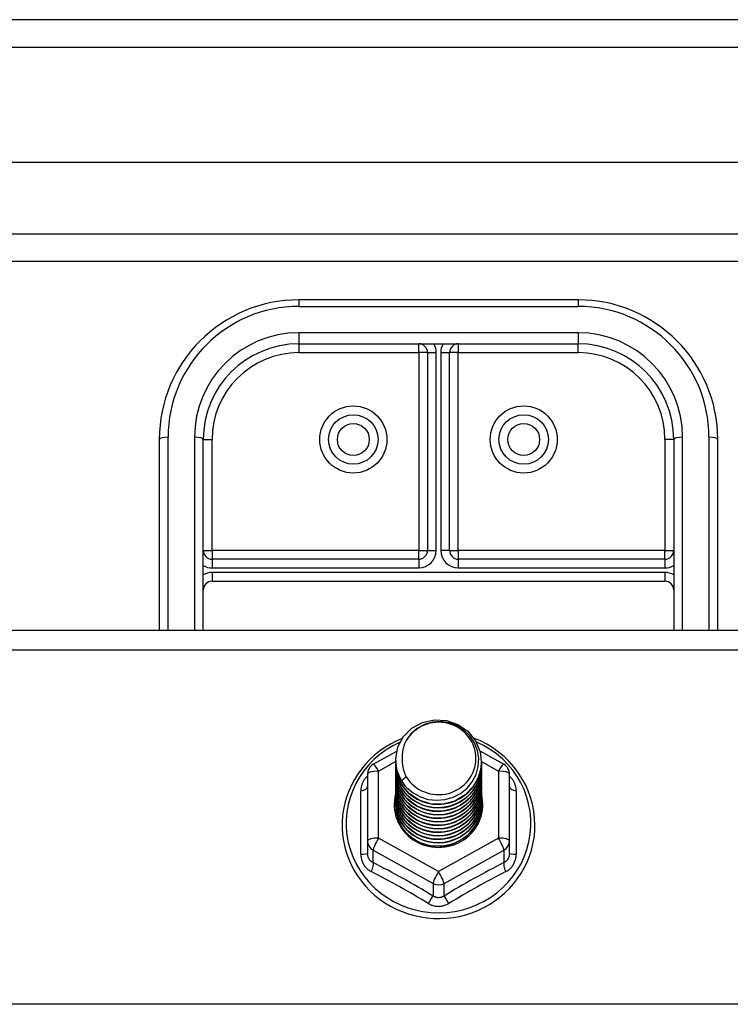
# Model space of a CAD drawing. Header units: inches. Extents: x 24 to 60, y 11.7 to 31.9.
# Tile 49 of 58: x 51 to 53.6, y 27.3 to 30.8. Entities that reach past the tile are written whole.
import ezdxf

# ---------------------------------------------------------------- set-up
doc = ezdxf.new("R2010")
doc.units = ezdxf.units.IN
doc.header["$MEASUREMENT"] = 0
doc.layers.add('Visible Edges(ANSI)', color=7, linetype='Continuous', lineweight=25)
doc.layers.add('Visible Tangent Edges(ANSI)', color=7, linetype='Continuous', lineweight=25)

msp = doc.modelspace()

# ---------------------------------------------------------------- linework, layer by layer
at = {"layer": 'Visible Edges(ANSI)'}
for p, q in [((59.9279, 30.8006), (24.1259, 30.8006)), ((59.3183, 30.2887), (24.7356, 30.2887)), ((59.1298, 29.9344), (24.9241, 29.9344)), ((53.0269, 29.7976), (52.0269, 29.7976)), ((52.0269, 29.6401), (53.0269, 29.6401)), ((52.4875, 29.6086), (52.4875, 28.9005)), ((52.5663, 28.9005), (52.5663, 29.6086)), ((51.5269, 29.2976), (51.5269, 28.6147)), ((51.6844, 28.6147), (51.6844, 29.2976)), ((53.3694, 29.2976), (53.3694, 28.6147)), ((53.5269, 28.6147), (53.5269, 29.2976)), ((52.456, 28.869), (51.7159, 28.869)), ((53.3379, 28.869), (52.5978, 28.869)), ((51.7159, 28.7902), (53.3379, 28.7902)), ((31.5269, 28.6147), (58.5269, 28.6147)), ((52.2932, 28.1346), (52.3771, 28.1815)), ((52.6752, 28.1823), (52.7607, 28.1346)), ((52.3734, 28.149), (52.3734, 28.1494)), ((52.3734, 28.1364), (52.3734, 28.1369)), ((52.6805, 28.1427), (52.6805, 28.1431)), ((52.273, 28.1002), (52.273, 27.8606)), ((52.3734, 28.1239), (52.3734, 28.1243)), ((52.3734, 28.1114), (52.3734, 28.1118)), ((52.3734, 28.0988), (52.3734, 28.0992)), ((52.6805, 28.1302), (52.6805, 28.1306)), ((52.6805, 28.1176), (52.6805, 28.118)), ((52.6805, 28.1051), (52.6805, 28.1055)), ((52.7809, 27.8606), (52.7809, 28.1002)), ((52.3734, 28.0863), (52.3734, 28.0867)), ((52.3734, 28.0738), (52.3734, 28.0742)), ((52.3734, 28.0612), (52.3734, 28.0616)), ((52.6805, 28.0926), (52.6805, 28.093)), ((52.6805, 28.08), (52.6805, 28.0804)), ((52.6805, 28.0675), (52.6805, 28.0679)), ((52.3734, 28.0487), (52.3734, 28.0491)), ((52.3734, 28.0361), (52.3734, 28.0365)), ((52.6805, 28.0549), (52.6805, 28.0554)), ((52.6805, 28.0424), (52.6805, 28.0428)), ((52.6805, 28.0299), (52.6805, 28.0303)), ((52.3734, 28.0236), (52.3734, 28.024)), ((52.3734, 28.0111), (52.3734, 28.0115)), ((52.3734, 27.9985), (52.3734, 27.9989)), ((52.6805, 28.0173), (52.6805, 28.0177)), ((52.6805, 28.0048), (52.6805, 28.0052)), ((52.6805, 27.9923), (52.6805, 27.9927)), ((52.273, 27.8606), (52.273, 27.8158)), ((52.7809, 27.8158), (52.7809, 27.8606)), ((52.5077, 27.8419), (52.5072, 27.8391))]:
    msp.add_line(p, q, dxfattribs=at)
at = {"layer": 'Visible Edges(ANSI)', "flags": 128}
for points in [[(52.3943, 28.0757), (52.3779, 28.1142), (52.3735, 28.1557), (52.3816, 28.1967), (52.4014, 28.2337), (52.4314, 28.2639), (52.4692, 28.2846), (52.5116, 28.2942), (52.5552, 28.2918), (52.5966, 28.2776), (52.6323, 28.2527), (52.6595, 28.2191), (52.6759, 28.1794), (52.6803, 28.1368), (52.6723, 28.0947), (52.6525, 28.0564), (52.6225, 28.0251), (52.5848, 28.0032), (52.5424, 27.9925), (52.4987, 27.9937), (52.4574, 28.0067), (52.4216, 28.0304), (52.3944, 28.0629), (52.3779, 28.1015), (52.3735, 28.1429)], [(52.4129, 28.051), (52.4356, 28.0322), (52.4618, 28.018), (52.4904, 28.0091), (52.5203, 28.0059), (52.5502, 28.0085), (52.5791, 28.0168), (52.6057, 28.0306), (52.6289, 28.0493), (52.6477, 28.0721), (52.6614, 28.0983), (52.6692, 28.1265), (52.6709, 28.1557), (52.6664, 28.1846), (52.6557, 28.212), (52.6394, 28.2366), (52.6181, 28.2573), (52.5929, 28.2732), (52.5647, 28.2835), (52.535, 28.2878), (52.5051, 28.2857), (52.4764, 28.2774), (52.4504, 28.2633), (52.4282, 28.2439), (52.4111, 28.2203)], [(52.3966, 28.2268), (52.3754, 28.2176), (52.3548, 28.207), (52.335, 28.1951), (52.3161, 28.1819), (52.2981, 28.1675), (52.2812, 28.1519), (52.2654, 28.1353), (52.2508, 28.1177), (52.2374, 28.0992), (52.2254, 28.0798), (52.2147, 28.0596), (52.2055, 28.0388), (52.1977, 28.0175), (52.1914, 27.9956), (52.1867, 27.9734), (52.1836, 27.951), (52.182, 27.9284), (52.1819, 27.9057), (52.1835, 27.8831), (52.1867, 27.8606), (52.1914, 27.8384), (52.1976, 27.8166), (52.2054, 27.7952), (52.2146, 27.7744), (52.2253, 27.7543), (52.2373, 27.7349), (52.2506, 27.7163), (52.2653, 27.6987), (52.2811, 27.6821), (52.298, 27.6665), (52.3159, 27.6521), (52.3348, 27.6389), (52.3546, 27.627), (52.3752, 27.6164), (52.3964, 27.6071), (52.4182, 27.5993), (52.4405, 27.5929), (52.4633, 27.588), (52.4862, 27.5846), (52.5094, 27.5827), (52.5327, 27.5823), (52.5559, 27.5835), (52.579, 27.5861), (52.6019, 27.5903), (52.6244, 27.5959), (52.6465, 27.603), (52.668, 27.6115), (52.6889, 27.6215), (52.7091, 27.6327), (52.7285, 27.6453), (52.7469, 27.6591), (52.7644, 27.6741), (52.7807, 27.6902), (52.796, 27.7073), (52.8099, 27.7254), (52.8227, 27.7444), (52.834, 27.7642), (52.844, 27.7847), (52.8525, 27.8058), (52.8595, 27.8274), (52.865, 27.8494), (52.8689, 27.8717), (52.8713, 27.8943), (52.8721, 27.9169)], [(52.4111, 28.2203), (52.4098, 28.2178), (52.4086, 28.2153), (52.4074, 28.2127), (52.4063, 28.2101), (52.4053, 28.2075), (52.4043, 28.2048), (52.4034, 28.2022), (52.4025, 28.1995), (52.4017, 28.1968), (52.4009, 28.1941), (52.4003, 28.1914), (52.3996, 28.1886), (52.3991, 28.1859), (52.3986, 28.1831), (52.3982, 28.1803), (52.3978, 28.1776), (52.3975, 28.1748), (52.3973, 28.172), (52.3971, 28.1692), (52.397, 28.1664), (52.3969, 28.1636), (52.397, 28.1608), (52.397, 28.158), (52.3972, 28.1551)], [(52.8721, 27.9169), (52.8711, 27.9419), (52.8682, 27.9668), (52.8634, 27.9914), (52.8567, 28.0156), (52.8482, 28.0392), (52.8379, 28.0621), (52.8258, 28.0842), (52.8121, 28.1054), (52.7968, 28.1255), (52.78, 28.1444), (52.7618, 28.1621), (52.7423, 28.1784), (52.7216, 28.1932), (52.6999, 28.2065), (52.6771, 28.2182), (52.6536, 28.2282)], [(52.3734, 28.149), (52.3734, 28.1445), (52.3737, 28.14), (52.374, 28.1356), (52.3745, 28.1311), (52.3752, 28.1267), (52.3759, 28.1223), (52.3769, 28.1179), (52.3779, 28.1135), (52.3791, 28.1092), (52.3805, 28.1049), (52.382, 28.1007), (52.3836, 28.0965), (52.3853, 28.0923), (52.3872, 28.0882), (52.3892, 28.0842), (52.3914, 28.0802), (52.3936, 28.0763), (52.396, 28.0724), (52.3986, 28.0687), (52.4012, 28.065), (52.4039, 28.0614), (52.4068, 28.0578), (52.4098, 28.0544), (52.4129, 28.051)], [(52.3734, 28.1364), (52.3747, 28.1173), (52.3786, 28.0985), (52.3851, 28.0804), (52.3939, 28.0633), (52.4051, 28.0474), (52.4183, 28.033), (52.4334, 28.0205), (52.4501, 28.01), (52.4682, 28.0016), (52.4872, 27.9956), (52.5069, 27.9921), (52.5269, 27.9911), (52.547, 27.9926), (52.5667, 27.9967), (52.5857, 28.0032), (52.6037, 28.012), (52.6204, 28.0231), (52.6355, 28.0362), (52.6487, 28.051), (52.6599, 28.0674), (52.6688, 28.0851), (52.6752, 28.1038), (52.6791, 28.1231), (52.6805, 28.1427)], [(52.6803, 28.1367), (52.6798, 28.1165), (52.6765, 28.0965), (52.6705, 28.0772), (52.6619, 28.0588), (52.6509, 28.0417), (52.6376, 28.0262), (52.6224, 28.0125), (52.6054, 28.0009), (52.587, 27.9916), (52.5676, 27.9848), (52.5474, 27.9806), (52.5268, 27.979), (52.5063, 27.9801), (52.4861, 27.9838), (52.4666, 27.9901), (52.4483, 27.9989), (52.4313, 28.0099), (52.4161, 28.0231), (52.4029, 28.0381), (52.3919, 28.0547), (52.3833, 28.0725), (52.3773, 28.0913), (52.374, 28.1107), (52.3735, 28.1304)], [(52.3972, 28.1551), (52.3971, 28.1523), (52.397, 28.1495), (52.397, 28.1467), (52.397, 28.1439), (52.3972, 28.1411), (52.3973, 28.1383), (52.3976, 28.1355), (52.3979, 28.1328), (52.3983, 28.13), (52.3987, 28.1272), (52.3992, 28.1245), (52.3998, 28.1217), (52.4004, 28.119), (52.4011, 28.1162), (52.4019, 28.1135), (52.4027, 28.1108), (52.4036, 28.1082), (52.4045, 28.1055), (52.4055, 28.1029), (52.4066, 28.1002), (52.4077, 28.0977), (52.4089, 28.0951), (52.4101, 28.0926), (52.4114, 28.09)], [(52.3734, 28.1239), (52.3747, 28.1048), (52.3786, 28.086), (52.3851, 28.0679), (52.3939, 28.0507), (52.4051, 28.0348), (52.4183, 28.0205), (52.4334, 28.0079), (52.4501, 27.9974), (52.4682, 27.9891), (52.4872, 27.9831), (52.5069, 27.9796), (52.5269, 27.9786), (52.547, 27.9801), (52.5667, 27.9841), (52.5857, 27.9907), (52.6037, 27.9995), (52.6204, 28.0106), (52.6355, 28.0236), (52.6487, 28.0385), (52.6599, 28.0549), (52.6688, 28.0726), (52.6752, 28.0912), (52.6791, 28.1105), (52.6805, 28.1302)], [(52.3734, 28.1114), (52.3747, 28.0923), (52.3786, 28.0735), (52.3851, 28.0553), (52.3939, 28.0382), (52.4051, 28.0223), (52.4183, 28.0079), (52.4334, 27.9954), (52.4501, 27.9849), (52.4682, 27.9765), (52.4872, 27.9706), (52.5069, 27.967), (52.5269, 27.966), (52.547, 27.9676), (52.5667, 27.9716), (52.5857, 27.9781), (52.6037, 27.987), (52.6204, 27.998), (52.6355, 28.0111), (52.6487, 28.0259), (52.6599, 28.0424), (52.6688, 28.06), (52.6752, 28.0787), (52.6791, 28.098), (52.6805, 28.1176)], [(52.3734, 28.0988), (52.3747, 28.0797), (52.3786, 28.0609), (52.3851, 28.0428), (52.3939, 28.0256), (52.4051, 28.0097), (52.4183, 27.9954), (52.4334, 27.9829), (52.4501, 27.9723), (52.4682, 27.964), (52.4872, 27.958), (52.5069, 27.9545), (52.5269, 27.9535), (52.547, 27.955), (52.5667, 27.9591), (52.5857, 27.9656), (52.6037, 27.9744), (52.6204, 27.9855), (52.6355, 27.9985), (52.6487, 28.0134), (52.6599, 28.0298), (52.6688, 28.0475), (52.6752, 28.0661), (52.6791, 28.0855), (52.6805, 28.1051)], [(52.6803, 28.1241), (52.6798, 28.1039), (52.6765, 28.084), (52.6705, 28.0647), (52.6619, 28.0463), (52.6509, 28.0292), (52.6376, 28.0136), (52.6224, 28), (52.6054, 27.9884), (52.587, 27.9791), (52.5676, 27.9723), (52.5474, 27.968), (52.5268, 27.9664), (52.5063, 27.9675), (52.4861, 27.9712), (52.4666, 27.9776), (52.4483, 27.9863), (52.4313, 27.9974), (52.4161, 28.0105), (52.4029, 28.0255), (52.3919, 28.0421), (52.3833, 28.06), (52.3773, 28.0788), (52.374, 28.0982), (52.3735, 28.1178)], [(52.6803, 28.1116), (52.6798, 28.0914), (52.6765, 28.0715), (52.6705, 28.0521), (52.6619, 28.0337), (52.6509, 28.0166), (52.6376, 28.0011), (52.6224, 27.9874), (52.6054, 27.9758), (52.587, 27.9666), (52.5676, 27.9597), (52.5474, 27.9555), (52.5268, 27.9539), (52.5063, 27.955), (52.4861, 27.9587), (52.4666, 27.965), (52.4483, 27.9738), (52.4313, 27.9848), (52.4161, 27.998), (52.4029, 28.013), (52.3919, 28.0296), (52.3833, 28.0474), (52.3773, 28.0663), (52.374, 28.0857), (52.3735, 28.1053)], [(52.6803, 28.099), (52.6798, 28.0788), (52.6765, 28.0589), (52.6705, 28.0396), (52.6619, 28.0212), (52.6509, 28.0041), (52.6376, 27.9886), (52.6224, 27.9749), (52.6054, 27.9633), (52.587, 27.954), (52.5676, 27.9472), (52.5474, 27.943), (52.5268, 27.9414), (52.5063, 27.9424), (52.4861, 27.9462), (52.4666, 27.9525), (52.4483, 27.9612), (52.4313, 27.9723), (52.4161, 27.9855), (52.4029, 28.0005), (52.3919, 28.0171), (52.3833, 28.0349), (52.3773, 28.0537), (52.374, 28.0731), (52.3735, 28.0928)], [(52.3734, 28.0863), (52.3747, 28.0672), (52.3786, 28.0484), (52.3851, 28.0303), (52.3939, 28.0131), (52.4051, 27.9972), (52.4183, 27.9829), (52.4334, 27.9703), (52.4501, 27.9598), (52.4682, 27.9515), (52.4872, 27.9455), (52.5069, 27.942), (52.5269, 27.941), (52.547, 27.9425), (52.5667, 27.9465), (52.5857, 27.953), (52.6037, 27.9619), (52.6204, 27.9729), (52.6355, 27.986), (52.6487, 28.0009), (52.6599, 28.0173), (52.6688, 28.035), (52.6752, 28.0536), (52.6791, 28.0729), (52.6805, 28.0926)], [(52.3734, 28.0738), (52.3747, 28.0546), (52.3786, 28.0358), (52.3851, 28.0177), (52.3939, 28.0006), (52.4051, 27.9847), (52.4183, 27.9703), (52.4334, 27.9578), (52.4501, 27.9473), (52.4682, 27.9389), (52.4872, 27.9329), (52.5069, 27.9294), (52.5269, 27.9284), (52.547, 27.9299), (52.5667, 27.934), (52.5857, 27.9405), (52.6037, 27.9493), (52.6204, 27.9604), (52.6355, 27.9735), (52.6487, 27.9883), (52.6599, 28.0047), (52.6688, 28.0224), (52.6752, 28.0411), (52.6791, 28.0604), (52.6805, 28.08)], [(52.3734, 28.0612), (52.3747, 28.0421), (52.3786, 28.0233), (52.3851, 28.0052), (52.3939, 27.988), (52.4051, 27.9721), (52.4183, 27.9578), (52.4334, 27.9452), (52.4501, 27.9347), (52.4682, 27.9264), (52.4872, 27.9204), (52.5069, 27.9169), (52.5269, 27.9159), (52.547, 27.9174), (52.5667, 27.9215), (52.5857, 27.928), (52.6037, 27.9368), (52.6204, 27.9479), (52.6355, 27.9609), (52.6487, 27.9758), (52.6599, 27.9922), (52.6688, 28.0099), (52.6752, 28.0285), (52.6791, 28.0478), (52.6805, 28.0675)], [(52.6803, 28.0865), (52.6798, 28.0663), (52.6765, 28.0464), (52.6705, 28.027), (52.6619, 28.0087), (52.6509, 27.9916), (52.6376, 27.976), (52.6224, 27.9623), (52.6054, 27.9508), (52.587, 27.9415), (52.5676, 27.9347), (52.5474, 27.9304), (52.5268, 27.9288), (52.5063, 27.9299), (52.4861, 27.9336), (52.4666, 27.9399), (52.4483, 27.9487), (52.4313, 27.9598), (52.4161, 27.9729), (52.4029, 27.9879), (52.3919, 28.0045), (52.3833, 28.0224), (52.3773, 28.0412), (52.374, 28.0606), (52.3735, 28.0802)], [(52.6803, 28.074), (52.6798, 28.0538), (52.6765, 28.0338), (52.6705, 28.0145), (52.6619, 27.9961), (52.6509, 27.979), (52.6376, 27.9635), (52.6224, 27.9498), (52.6054, 27.9382), (52.587, 27.9289), (52.5676, 27.9221), (52.5474, 27.9179), (52.5268, 27.9163), (52.5063, 27.9174), (52.4861, 27.9211), (52.4666, 27.9274), (52.4483, 27.9362), (52.4313, 27.9472), (52.4161, 27.9604), (52.4029, 27.9754), (52.3919, 27.992), (52.3833, 28.0098), (52.3773, 28.0286), (52.374, 28.048), (52.3735, 28.0677)], [(52.6803, 28.0614), (52.6798, 28.0412), (52.6765, 28.0213), (52.6705, 28.002), (52.6619, 27.9836), (52.6509, 27.9665), (52.6376, 27.9509), (52.6224, 27.9373), (52.6054, 27.9257), (52.587, 27.9164), (52.5676, 27.9096), (52.5474, 27.9053), (52.5268, 27.9037), (52.5063, 27.9048), (52.4861, 27.9086), (52.4666, 27.9149), (52.4483, 27.9236), (52.4313, 27.9347), (52.4161, 27.9478), (52.4029, 27.9629), (52.3919, 27.9794), (52.3833, 27.9973), (52.3773, 28.0161), (52.374, 28.0355), (52.3735, 28.0552)], [(52.4114, 28.09), (52.4107, 28.0894), (52.41, 28.0888), (52.4093, 28.0882), (52.4086, 28.0876), (52.4078, 28.087), (52.4071, 28.0864), (52.4064, 28.0858), (52.4057, 28.0852), (52.405, 28.0846), (52.4043, 28.084), (52.4036, 28.0834), (52.4028, 28.0828), (52.4021, 28.0822), (52.4014, 28.0816), (52.4007, 28.081), (52.4, 28.0804), (52.3993, 28.0798), (52.3986, 28.0793), (52.3978, 28.0787), (52.3971, 28.0781), (52.3964, 28.0775), (52.3957, 28.0769), (52.395, 28.0763), (52.3943, 28.0757)], [(52.3734, 28.0487), (52.3747, 28.0296), (52.3786, 28.0108), (52.3851, 27.9926), (52.3939, 27.9755), (52.4051, 27.9596), (52.4183, 27.9453), (52.4334, 27.9327), (52.4501, 27.9222), (52.4682, 27.9139), (52.4872, 27.9079), (52.5069, 27.9043), (52.5269, 27.9033), (52.547, 27.9049), (52.5667, 27.9089), (52.5857, 27.9154), (52.6037, 27.9243), (52.6204, 27.9353), (52.6355, 27.9484), (52.6487, 27.9633), (52.6599, 27.9797), (52.6688, 27.9973), (52.6752, 28.016), (52.6791, 28.0353), (52.6805, 28.0549)], [(52.3734, 28.0361), (52.3747, 28.017), (52.3786, 27.9982), (52.3851, 27.9801), (52.3939, 27.9629), (52.4051, 27.9471), (52.4183, 27.9327), (52.4334, 27.9202), (52.4501, 27.9096), (52.4682, 27.9013), (52.4872, 27.8953), (52.5069, 27.8918), (52.5269, 27.8908), (52.547, 27.8923), (52.5667, 27.8964), (52.5857, 27.9029), (52.6037, 27.9117), (52.6204, 27.9228), (52.6355, 27.9359), (52.6487, 27.9507), (52.6599, 27.9671), (52.6688, 27.9848), (52.6752, 28.0035), (52.6791, 28.0228), (52.6805, 28.0424)], [(52.3734, 28.0236), (52.3747, 28.0045), (52.3786, 27.9857), (52.3851, 27.9676), (52.3939, 27.9504), (52.4051, 27.9345), (52.4183, 27.9202), (52.4334, 27.9076), (52.4501, 27.8971), (52.4682, 27.8888), (52.4872, 27.8828), (52.5069, 27.8793), (52.5269, 27.8783), (52.547, 27.8798), (52.5667, 27.8838), (52.5857, 27.8903), (52.6037, 27.8992), (52.6204, 27.9102), (52.6355, 27.9233), (52.6487, 27.9382), (52.6599, 27.9546), (52.6688, 27.9723), (52.6752, 27.9909), (52.6791, 28.0102), (52.6805, 28.0299)], [(52.6803, 28.0489), (52.6798, 28.0287), (52.6765, 28.0088), (52.6705, 27.9894), (52.6619, 27.971), (52.6509, 27.9539), (52.6376, 27.9384), (52.6224, 27.9247), (52.6054, 27.9132), (52.587, 27.9039), (52.5676, 27.897), (52.5474, 27.8928), (52.5268, 27.8912), (52.5063, 27.8923), (52.4861, 27.896), (52.4666, 27.9023), (52.4483, 27.9111), (52.4313, 27.9222), (52.4161, 27.9353), (52.4029, 27.9503), (52.3919, 27.9669), (52.3833, 27.9848), (52.3773, 28.0036), (52.374, 28.023), (52.3735, 28.0426)], [(52.6803, 28.0363), (52.6798, 28.0162), (52.6765, 27.9962), (52.6705, 27.9769), (52.6619, 27.9585), (52.6509, 27.9414), (52.6376, 27.9259), (52.6224, 27.9122), (52.6054, 27.9006), (52.587, 27.8913), (52.5676, 27.8845), (52.5474, 27.8803), (52.5268, 27.8787), (52.5063, 27.8797), (52.4861, 27.8835), (52.4666, 27.8898), (52.4483, 27.8986), (52.4313, 27.9096), (52.4161, 27.9228), (52.4029, 27.9378), (52.3919, 27.9544), (52.3833, 27.9722), (52.3773, 27.991), (52.374, 28.0104), (52.3735, 28.0301)], [(52.3734, 28.0111), (52.3747, 27.9919), (52.3786, 27.9732), (52.3851, 27.955), (52.3939, 27.9379), (52.4051, 27.922), (52.4183, 27.9076), (52.4334, 27.8951), (52.4501, 27.8846), (52.4682, 27.8762), (52.4872, 27.8703), (52.5069, 27.8667), (52.5269, 27.8657), (52.547, 27.8673), (52.5667, 27.8713), (52.5857, 27.8778), (52.6037, 27.8867), (52.6204, 27.8977), (52.6355, 27.9108), (52.6487, 27.9256), (52.6599, 27.942), (52.6688, 27.9597), (52.6752, 27.9784), (52.6791, 27.9977), (52.6805, 28.0173)], [(52.3734, 27.9985), (52.3747, 27.9794), (52.3786, 27.9606), (52.3851, 27.9425), (52.3939, 27.9253), (52.4051, 27.9094), (52.4183, 27.8951), (52.4334, 27.8826), (52.4501, 27.872), (52.4682, 27.8637), (52.4872, 27.8577), (52.5069, 27.8542), (52.5269, 27.8532), (52.547, 27.8547), (52.5667, 27.8588), (52.5857, 27.8653), (52.6037, 27.8741), (52.6204, 27.8852), (52.6355, 27.8982), (52.6487, 27.9131), (52.6599, 27.9295), (52.6688, 27.9472), (52.6752, 27.9658), (52.6791, 27.9851), (52.6805, 28.0048)], [(52.6803, 28.0238), (52.6798, 28.0036), (52.6765, 27.9837), (52.6705, 27.9644), (52.6619, 27.946), (52.6509, 27.9289), (52.6376, 27.9133), (52.6224, 27.8997), (52.6054, 27.8881), (52.587, 27.8788), (52.5676, 27.872), (52.5474, 27.8677), (52.5268, 27.8661), (52.5063, 27.8672), (52.4861, 27.8709), (52.4666, 27.8772), (52.4483, 27.886), (52.4313, 27.8971), (52.4161, 27.9102), (52.4029, 27.9252), (52.3919, 27.9418), (52.3833, 27.9597), (52.3773, 27.9785), (52.374, 27.9979), (52.3735, 28.0175)], [(52.6803, 28.0113), (52.6798, 27.9911), (52.6765, 27.9711), (52.6705, 27.9518), (52.6619, 27.9334), (52.6509, 27.9163), (52.6376, 27.9008), (52.6224, 27.8871), (52.6054, 27.8755), (52.587, 27.8663), (52.5676, 27.8594), (52.5474, 27.8552), (52.5268, 27.8536), (52.5063, 27.8547), (52.4861, 27.8584), (52.4666, 27.8647), (52.4483, 27.8735), (52.4313, 27.8845), (52.4161, 27.8977), (52.4029, 27.9127), (52.3919, 27.9293), (52.3833, 27.9471), (52.3773, 27.9659), (52.374, 27.9853), (52.3735, 28.005)], [(52.6803, 27.9987), (52.6802, 27.9833), (52.6784, 27.9681), (52.675, 27.953), (52.6701, 27.9384), (52.6637, 27.9243), (52.6559, 27.911), (52.6467, 27.8984), (52.6363, 27.8869), (52.6247, 27.8764), (52.6121, 27.8672), (52.5986, 27.8592), (52.5844, 27.8526), (52.5695, 27.8474), (52.5542, 27.8438), (52.5387, 27.8416), (52.523, 27.8411), (52.5073, 27.842), (52.4919, 27.8445), (52.4768, 27.8485), (52.4622, 27.854), (52.4483, 27.8609), (52.4353, 27.8691), (52.4232, 27.8786), (52.4122, 27.8892)], [(52.5333, 27.8409), (52.5431, 27.8417), (52.5527, 27.8431), (52.5623, 27.8451), (52.5718, 27.8477), (52.581, 27.8509), (52.5901, 27.8546), (52.5989, 27.8589), (52.6073, 27.8637), (52.6155, 27.8691), (52.6233, 27.8749), (52.6307, 27.8812), (52.6377, 27.8879), (52.6443, 27.8951), (52.6503, 27.9027), (52.6559, 27.9106), (52.6609, 27.9188), (52.6654, 27.9273), (52.6694, 27.9361), (52.6727, 27.9451), (52.6755, 27.9543), (52.6777, 27.9637), (52.6792, 27.9731), (52.6801, 27.9827), (52.6805, 27.9923)], [(52.5072, 27.8391), (52.4986, 27.8406), (52.4901, 27.8425), (52.4818, 27.8448), (52.4737, 27.8476), (52.4657, 27.8508), (52.4578, 27.8544), (52.4503, 27.8585), (52.4429, 27.863), (52.4358, 27.8678), (52.4291, 27.873), (52.4227, 27.8786), (52.4165, 27.8845), (52.4108, 27.8907), (52.4054, 27.8973), (52.4004, 27.9041), (52.3958, 27.9112), (52.3917, 27.9185), (52.388, 27.9261), (52.3847, 27.9338), (52.3819, 27.9417), (52.3796, 27.9497), (52.3777, 27.9579), (52.3763, 27.9661), (52.3755, 27.9744)]]:
    msp.add_lwpolyline(points, dxfattribs=at)
at = {"layer": 'Visible Edges(ANSI)'}
for centre in [(52.2218, 29.2976), (52.832, 29.2976)]:
    msp.add_circle(centre, 0.0886, dxfattribs=at)
for centre, radius, start, end in [((52.0269, 29.2976), 0.5, 90, 180), ((53.0269, 29.2976), 0.5, 0, 90), ((52.0269, 29.2976), 0.3425, 90, 180), ((52.456, 29.6086), 0.0315, 0, 90), ((52.5978, 29.6086), 0.0315, 90, 180), ((53.0269, 29.2976), 0.3425, 0, 90), ((51.7159, 28.9005), 0.0315, 180, 270), ((52.456, 28.9005), 0.0315, 270, 0), ((52.5978, 28.9005), 0.0315, 180, 270), ((53.3379, 28.9005), 0.0315, 270, 0), ((51.7159, 28.7587), 0.0315, 90, 180), ((53.3379, 28.7587), 0.0315, 0, 90), ((52.3123, 28.1002), 0.0394, 119.1745, 180), ((52.7415, 28.1002), 0.0394, 0, 60.8255)]:
    msp.add_arc(centre, radius, start, end, dxfattribs=at)
for centre, major_axis, start_param, end_param in [((52.5269, 28.1555), (0.1339, 0), 3.671471, 8.899926), ((52.5269, 28.1504), (0.1535, 0), 3.669461, 3.875388), ((52.5269, 27.9905), (-0.1585, 0), 6.031366, 9.674843)]:
    msp.add_ellipse(centre, major_axis=major_axis, ratio=0.966998, start_param=start_param, end_param=end_param, dxfattribs=at)
at = {"layer": 'Visible Tangent Edges(ANSI)'}
for p, q in [((24.1259, 30.7016), (59.9279, 30.7016)), ((24.7941, 30.0334), (59.2598, 30.0334)), ((52.0269, 29.7976), (52.0269, 29.7741)), ((53.0269, 29.7976), (53.0269, 29.7741)), ((52.0269, 29.7741), (53.0269, 29.7741)), ((53.0269, 29.6796), (52.0269, 29.6796)), ((52.0269, 29.6796), (52.0269, 29.6401)), ((53.0269, 29.6796), (53.0269, 29.6401)), ((52.0269, 29.6401), (52.0269, 29.6086)), ((52.456, 29.6086), (52.456, 29.6401)), ((52.5978, 29.6401), (52.5978, 29.6086)), ((53.0269, 29.6086), (53.0269, 29.6401)), ((52.0269, 29.6086), (52.456, 29.6086)), ((52.456, 29.6086), (52.456, 28.9005)), ((52.4875, 29.6086), (52.456, 29.6086)), ((52.4875, 29.6086), (52.519, 29.6086)), ((52.519, 28.9005), (52.519, 29.6086)), ((52.5348, 29.6086), (52.5348, 28.9005)), ((52.5348, 29.6086), (52.5663, 29.6086)), ((52.5978, 29.6086), (52.5663, 29.6086)), ((52.5978, 29.6086), (53.0269, 29.6086)), ((52.5978, 28.9005), (52.5978, 29.6086)), ((51.5584, 28.6147), (51.5584, 29.3056)), ((51.6529, 29.3056), (51.6529, 28.6147)), ((51.6844, 29.2976), (51.7159, 29.2976)), ((51.7159, 28.9005), (51.7159, 29.2976)), ((53.3379, 29.2976), (53.3379, 28.9005)), ((53.3694, 29.2976), (53.3379, 29.2976)), ((53.4009, 28.6147), (53.4009, 29.3056)), ((53.4954, 29.3056), (53.4954, 28.6147)), ((51.6844, 28.9005), (51.7159, 28.9005)), ((52.456, 28.9005), (51.7159, 28.9005)), ((51.7159, 28.9005), (51.7159, 28.869)), ((52.456, 28.869), (52.456, 28.9005)), ((52.456, 28.9005), (52.4875, 28.9005)), ((52.4875, 28.9005), (52.519, 28.9005)), ((52.5663, 28.9005), (52.5348, 28.9005)), ((52.5663, 28.9005), (52.5978, 28.9005)), ((53.3379, 28.9005), (52.5978, 28.9005)), ((52.5978, 28.9005), (52.5978, 28.869)), ((53.3379, 28.9005), (53.3694, 28.9005)), ((53.3379, 28.869), (53.3379, 28.9005)), ((51.7159, 28.869), (51.7159, 28.8375)), ((51.7159, 28.8375), (52.456, 28.8375)), ((52.456, 28.869), (52.456, 28.8375)), ((52.5978, 28.869), (52.5978, 28.8375)), ((52.5978, 28.8375), (53.3379, 28.8375)), ((53.3379, 28.869), (53.3379, 28.8375)), ((51.7159, 28.8217), (51.7159, 28.7902)), ((53.3379, 28.8217), (51.7159, 28.8217)), ((53.3379, 28.8217), (53.3379, 28.7902)), ((31.5269, 28.545), (58.5269, 28.545)), ((52.3123, 28.1102), (52.3734, 28.1444)), ((52.6805, 28.1443), (52.7415, 28.1102)), ((52.3123, 27.8707), (52.3123, 28.1102)), ((52.7415, 28.1102), (52.7415, 27.8707)), ((52.2487, 27.8129), (52.2487, 28.0401)), ((52.8051, 28.0401), (52.8051, 27.8129)), ((52.5269, 27.7509), (52.3123, 27.8707)), ((52.7415, 27.8707), (52.5269, 27.7509)), ((52.2927, 27.8277), (52.5072, 27.7079)), ((52.2927, 27.7828), (52.2927, 27.8277)), ((52.5466, 27.7079), (52.7612, 27.8277)), ((52.7612, 27.8277), (52.7612, 27.7828)), ((52.5072, 27.7079), (52.5072, 27.663)), ((52.5466, 27.663), (52.5466, 27.7079)), ((58.5269, 27.2754), (31.5269, 27.2754))]:
    msp.add_line(p, q, dxfattribs=at)
at = {"layer": 'Visible Tangent Edges(ANSI)', "flags": 128}
for points in [[(52.273, 28.0927), (52.2711, 28.091), (52.2693, 28.0891), (52.2675, 28.0872), (52.2659, 28.0853), (52.2642, 28.0833), (52.2627, 28.0813), (52.2612, 28.0792), (52.2598, 28.077), (52.2585, 28.0749), (52.2573, 28.0727), (52.2561, 28.0705), (52.255, 28.0682), (52.254, 28.0659), (52.2531, 28.0636), (52.2523, 28.0613), (52.2516, 28.059), (52.2509, 28.0566), (52.2503, 28.0543), (52.2498, 28.0519), (52.2495, 28.0495), (52.2491, 28.0472), (52.2489, 28.0448), (52.2488, 28.0424), (52.2487, 28.0401)], [(52.8051, 28.0401), (52.805, 28.0424), (52.8049, 28.0448), (52.8047, 28.0472), (52.8044, 28.0495), (52.804, 28.0519), (52.8035, 28.0543), (52.8029, 28.0566), (52.8023, 28.059), (52.8015, 28.0613), (52.8007, 28.0636), (52.7998, 28.0659), (52.7988, 28.0682), (52.7977, 28.0705), (52.7966, 28.0727), (52.7953, 28.0749), (52.794, 28.077), (52.7926, 28.0792), (52.7911, 28.0813), (52.7896, 28.0833), (52.788, 28.0853), (52.7863, 28.0872), (52.7845, 28.0891), (52.7827, 28.091), (52.7808, 28.0927)], [(52.2927, 27.7828), (52.2912, 27.7835), (52.2898, 27.7843), (52.2884, 27.7852), (52.2871, 27.7861), (52.2858, 27.7871), (52.2845, 27.7881), (52.2834, 27.7893), (52.2822, 27.7905), (52.2811, 27.7917), (52.2801, 27.793), (52.2792, 27.7944), (52.2783, 27.7958), (52.2774, 27.7973), (52.2767, 27.7988), (52.276, 27.8003), (52.2753, 27.8019), (52.2748, 27.8036), (52.2743, 27.8053), (52.2739, 27.807), (52.2736, 27.8087), (52.2733, 27.8105), (52.2731, 27.8122), (52.273, 27.814), (52.273, 27.8158)], [(52.7809, 27.8158), (52.7808, 27.814), (52.7807, 27.8122), (52.7805, 27.8105), (52.7803, 27.8087), (52.7799, 27.807), (52.7795, 27.8053), (52.779, 27.8036), (52.7785, 27.8019), (52.7779, 27.8003), (52.7772, 27.7988), (52.7764, 27.7973), (52.7756, 27.7958), (52.7747, 27.7944), (52.7737, 27.793), (52.7727, 27.7917), (52.7716, 27.7905), (52.7705, 27.7893), (52.7693, 27.7881), (52.768, 27.7871), (52.7667, 27.7861), (52.7654, 27.7852), (52.764, 27.7843), (52.7626, 27.7835), (52.7612, 27.7828)], [(52.2487, 27.8129), (52.2488, 27.8096), (52.249, 27.8064), (52.2494, 27.8031), (52.2499, 27.7999), (52.2505, 27.7967), (52.2513, 27.7935), (52.2522, 27.7904), (52.2532, 27.7874), (52.2544, 27.7844), (52.2557, 27.7815), (52.2572, 27.7786), (52.2588, 27.7758), (52.2605, 27.7731), (52.2623, 27.7705), (52.2642, 27.768), (52.2663, 27.7656), (52.2684, 27.7633), (52.2707, 27.7611), (52.2731, 27.759), (52.2755, 27.757), (52.278, 27.7551), (52.2807, 27.7534), (52.2833, 27.7518), (52.2861, 27.7503)], [(52.7677, 27.7503), (52.7705, 27.7518), (52.7732, 27.7534), (52.7758, 27.7551), (52.7783, 27.757), (52.7808, 27.759), (52.7831, 27.7611), (52.7854, 27.7633), (52.7876, 27.7656), (52.7896, 27.768), (52.7915, 27.7705), (52.7934, 27.7731), (52.7951, 27.7758), (52.7966, 27.7786), (52.7981, 27.7815), (52.7994, 27.7844), (52.8006, 27.7874), (52.8016, 27.7904), (52.8025, 27.7935), (52.8033, 27.7967), (52.804, 27.7999), (52.8045, 27.8031), (52.8048, 27.8064), (52.805, 27.8096), (52.8051, 27.8129)], [(52.5466, 27.663), (52.5451, 27.6621), (52.5436, 27.6612), (52.542, 27.6605), (52.5404, 27.6597), (52.5388, 27.6591), (52.5372, 27.6585), (52.5355, 27.6581), (52.5338, 27.6577), (52.5321, 27.6574), (52.5304, 27.6572), (52.5287, 27.657), (52.5269, 27.657), (52.5252, 27.657), (52.5235, 27.6572), (52.5218, 27.6574), (52.5201, 27.6577), (52.5184, 27.6581), (52.5167, 27.6585), (52.515, 27.6591), (52.5134, 27.6597), (52.5118, 27.6604), (52.5102, 27.6612), (52.5087, 27.6621), (52.5072, 27.663)], [(52.4896, 27.6367), (52.4924, 27.6351), (52.4953, 27.6336), (52.4983, 27.6322), (52.5013, 27.6309), (52.5044, 27.6298), (52.5075, 27.6288), (52.5107, 27.628), (52.5139, 27.6273), (52.5171, 27.6268), (52.5204, 27.6264), (52.5237, 27.6262), (52.5269, 27.6261), (52.5302, 27.6262), (52.5335, 27.6265), (52.5367, 27.6268), (52.54, 27.6274), (52.5432, 27.628), (52.5463, 27.6289), (52.5495, 27.6298), (52.5525, 27.631), (52.5556, 27.6322), (52.5585, 27.6336), (52.5614, 27.6351), (52.5643, 27.6367)]]:
    msp.add_lwpolyline(points, dxfattribs=at)
at = {"layer": 'Visible Tangent Edges(ANSI)'}
for centre, radius in [((52.2218, 29.2976), 0.1201), ((52.832, 29.2976), 0.1201), ((52.2218, 29.2976), 0.0571), ((52.832, 29.2976), 0.0571)]:
    msp.add_circle(centre, radius, dxfattribs=at)
for centre, radius, start, end in [((52.0269, 29.3056), 0.4685, 90, 180), ((53.0269, 29.3056), 0.4685, 0, 90), ((52.0269, 29.3056), 0.374, 90, 180), ((53.0269, 29.3056), 0.374, 0, 90), ((52.456, 29.6086), 0.063, 0, 30), ((52.5978, 29.6086), 0.063, 150, 180), ((52.0269, 29.2976), 0.311, 90, 180), ((53.0269, 29.2976), 0.311, 0, 90), ((52.456, 28.9005), 0.063, 270, 0), ((52.5978, 28.9005), 0.063, 180, 270), ((51.7159, 28.9005), 0.063, 240, 270), ((53.3379, 28.9005), 0.063, 270, 300), ((51.7159, 28.7587), 0.063, 90, 120), ((53.3379, 28.7587), 0.063, 60, 90)]:
    msp.add_arc(centre, radius, start, end, dxfattribs=at)
for centre, major_axis, ratio, start_param, end_param in [((51.5584, 29.2976), (-0.0315, 0), 0.254784, 4.712389, 6.283185), ((51.6529, 29.2976), (0.0315, 0), 0.254784, 0, 1.570796), ((53.4009, 29.2976), (-0.0315, 0), 0.254784, 4.712389, 6.283185), ((53.4954, 29.2976), (0.0315, 0), 0.254784, 0, 1.570796), ((52.5269, 27.9229), (0.3308, 0), 0.966998, 2.000874, 7.433991), ((52.3123, 28.1002), (-0.0192, 0.0344), 0.127392, 4.936728, 6.283185), ((52.7415, 28.1002), (0.0192, 0.0344), 0.127392, 0, 1.346458), ((52.3123, 28.1002), (-0.0394, 0), 0.254784, 4.712389, 6.283185), ((52.7415, 28.1002), (0.0394, 0), 0.254784, 0, 1.570796), ((52.2336, 28.0554), (0.0394, 0), 0.420933, 5.107073, 6.283185), ((52.8202, 28.0554), (-0.0394, 0), 0.420933, 0, 1.176113), ((52.3123, 27.8606), (-0.0394, 0), 0.254784, 4.712389, 6.283185), ((52.3123, 27.8606), (-0.0394, 0), 0.966998, 0, 1.047198), ((52.3123, 27.8606), (-0.0192, -0.0344), 0.127392, 4.48805, 6.058847), ((52.7415, 27.8606), (0.0394, 0), 0.254784, 0, 1.570796), ((52.7415, 27.8606), (0.0192, -0.0344), 0.127392, 0.224339, 1.795135), ((52.7415, 27.8606), (0.0394, 0), 0.966998, 5.235988, 6.283185), ((52.2336, 27.8158), (0.0394, 0), 0.080687, 5.107073, 6.283185), ((52.8202, 27.8158), (-0.0394, 0), 0.080687, 0, 1.176113), ((52.273, 27.7499), (0.0178, 0.0351), 0.295528, 4.874003, 6.050115), ((52.3999, 27.5463), (-0.6046, 0.361), 0.220649, 4.666525, 5.020223), ((52.6539, 27.5463), (-0.6046, -0.361), 0.220649, 4.404555, 4.758253), ((52.7809, 27.7499), (-0.0178, 0.0351), 0.295528, 0.23307, 1.409183), ((52.3878, 27.526), (0.5734, -0.3423), 0.220649, 1.524932, 1.878631), ((52.5269, 27.7408), (-0.0192, -0.0344), 0.127392, 4.48805, 6.058847), ((52.5269, 27.7408), (0.0192, -0.0344), 0.127392, 0.224339, 1.795135), ((52.666, 27.526), (0.5734, 0.3423), 0.220649, 1.262962, 1.61666), ((52.5269, 27.7408), (0.0394, 0), 0.966998, 4.18879, 5.235988), ((52.4875, 27.6301), (0.0205, 0.0336), 0.044718, 0.222707, 1.398819), ((52.5663, 27.6301), (-0.0205, 0.0336), 0.044718, 4.884366, 6.060479)]:
    msp.add_ellipse(centre, major_axis=major_axis, ratio=ratio, start_param=start_param, end_param=end_param, dxfattribs=at)

doc.saveas('drawing.dxf')
